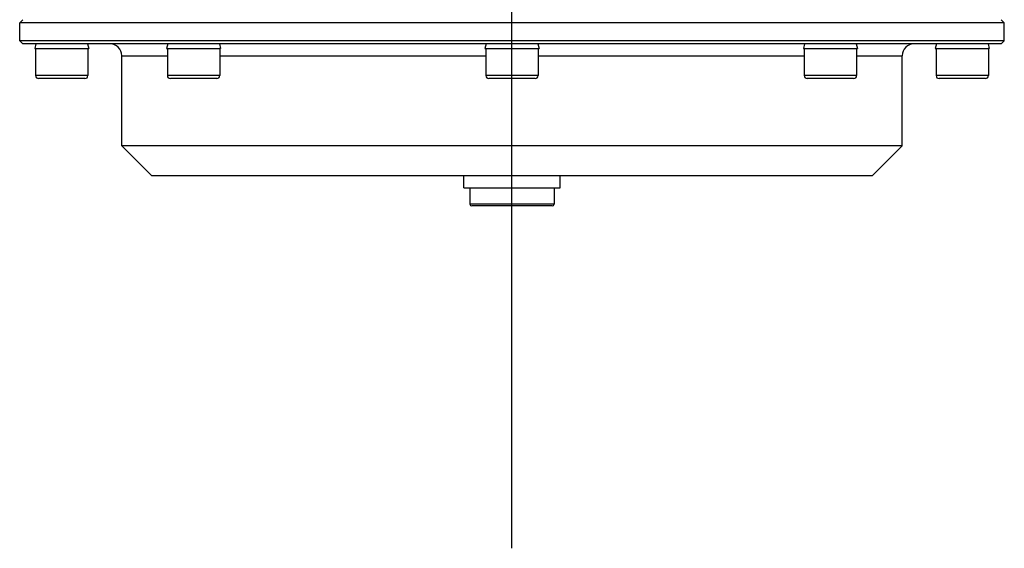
# Model space of a CAD drawing. Header units: millimetres. Extents: x 0 to 11890, y 0 to 8410.
# Tile 60 of 103: x 8148 to 8312, y 2041 to 2129. Entities that reach past the tile are written whole.
import ezdxf

# ---------------------------------------------------------------- set-up
doc = ezdxf.new("R2010")
doc.units = ezdxf.units.MM
doc.header["$LTSCALE"] = 653.95
doc.linetypes.add('CENTER', pattern=[0.6, 0.375, -0.075, 0.075, -0.075])
for name, color, linetype in [('304104000014_DXF_AXIS', 7, 'CONTINUOUS'), ('304104000018DXF_CONTINUOUS_LINE', 7, 'CONTINUOUS'), ('501023000017DXF_CONTINUOUS_LINE', 7, 'CONTINUOUS'), ('604006000002DXF_CONTINUOUS_LINE', 7, 'CONTINUOUS'), ('604007000001DXF_CONTINUOUS_LINE', 7, 'CONTINUOUS'), ('626001000001DXF_CONTINUOUS_LINE', 7, 'CONTINUOUS')]:
    doc.layers.add(name, color=color, linetype=linetype)

msp = doc.modelspace()

# ---------------------------------------------------------------- linework, layer by layer
at = {"layer": '304104000014_DXF_AXIS', "color": 7, "linetype": 'CENTER'}
msp.add_line((8230.316, 2040.776), (8230.316, 2451.969), dxfattribs=at)
at = {"layer": '304104000018DXF_CONTINUOUS_LINE', "color": 7, "linetype": 'Continuous'}
for p, q in [((8148.816, 2128.777), (8148.316, 2128.277)), ((8311.816, 2128.777), (8312.316, 2128.277)), ((8312.316, 2128.277), (8148.316, 2128.277)), ((8148.316, 2125.277), (8148.316, 2128.277)), ((8312.316, 2125.277), (8312.316, 2128.277)), ((8312.316, 2125.277), (8148.316, 2125.277)), ((8148.816, 2124.777), (8148.316, 2125.277)), ((8311.816, 2124.777), (8148.817, 2124.777)), ((8311.816, 2124.777), (8312.316, 2125.277)), ((8165.316, 2107.777), (8165.316, 2122.777)), ((8295.316, 2107.777), (8295.316, 2122.777)), ((8295.316, 2107.777), (8165.316, 2107.777)), ((8170.316, 2102.777), (8165.316, 2107.777)), ((8290.316, 2102.777), (8295.316, 2107.777)), ((8290.316, 2102.777), (8170.316, 2102.777))]:
    msp.add_line(p, q, dxfattribs=at)
at = {"layer": '304104000018DXF_CONTINUOUS_LINE', "color": 9, "linetype": 'Continuous'}
for p, q in [((8165.316, 2122.777), (8172.923, 2122.777)), ((8181.643, 2122.777), (8225.956, 2122.777)), ((8234.676, 2122.777), (8278.989, 2122.777)), ((8287.709, 2122.777), (8295.316, 2122.777))]:
    msp.add_line(p, q, dxfattribs=at)
at = {"layer": '304104000018DXF_CONTINUOUS_LINE', "color": 7, "linetype": 'Continuous'}
for centre, start, end in [((8163.316, 2122.777), 0, 90), ((8297.316, 2122.777), 90, 180)]:
    msp.add_arc(centre, 2, start, end, dxfattribs=at)
at = {"layer": '501023000017DXF_CONTINUOUS_LINE', "color": 7, "linetype": 'Continuous'}
for p, q in [((8150.956, 2123.966), (8150.956, 2119.477)), ((8159.676, 2123.966), (8159.676, 2119.477)), ((8172.923, 2123.966), (8172.923, 2119.477)), ((8181.643, 2123.966), (8181.643, 2119.477)), ((8225.956, 2123.966), (8225.956, 2119.477)), ((8234.676, 2123.966), (8234.676, 2119.477)), ((8278.989, 2123.966), (8278.989, 2119.477)), ((8287.709, 2123.966), (8287.709, 2119.477)), ((8300.956, 2123.966), (8300.956, 2119.477)), ((8309.676, 2123.966), (8309.676, 2119.477)), ((8159.176, 2118.977), (8151.456, 2118.977)), ((8181.143, 2118.977), (8173.423, 2118.977)), ((8234.176, 2118.977), (8226.456, 2118.977)), ((8287.209, 2118.977), (8279.489, 2118.977)), ((8309.176, 2118.977), (8301.456, 2118.977))]:
    msp.add_line(p, q, dxfattribs=at)
at = {"layer": '501023000017DXF_CONTINUOUS_LINE', "color": 9, "linetype": 'Continuous'}
for p, q in [((8159.676, 2119.477), (8150.956, 2119.477)), ((8181.643, 2119.477), (8172.923, 2119.477)), ((8234.676, 2119.477), (8225.956, 2119.477)), ((8287.709, 2119.477), (8278.989, 2119.477)), ((8309.676, 2119.477), (8300.956, 2119.477))]:
    msp.add_line(p, q, dxfattribs=at)
at = {"layer": '501023000017DXF_CONTINUOUS_LINE', "color": 7, "linetype": 'Continuous'}
for centre, start, end in [((8151.456, 2119.477), 180, 270), ((8159.176, 2119.477), 270, 360), ((8173.423, 2119.477), 180, 270), ((8181.143, 2119.477), 270, 360), ((8226.456, 2119.477), 180, 270), ((8234.176, 2119.477), 270, 360), ((8279.489, 2119.477), 180, 270), ((8287.209, 2119.477), 270, 360), ((8301.456, 2119.477), 180, 270), ((8309.176, 2119.477), 270, 360)]:
    msp.add_arc(centre, 0.5, start, end, dxfattribs=at)
at = {"layer": '604006000002DXF_CONTINUOUS_LINE', "color": 7, "linetype": 'Continuous'}
for p, q in [((8151.016, 2124.777), (8150.816, 2124.002)), ((8150.816, 2124.002), (8159.816, 2124.002)), ((8150.816, 2124.002), (8150.956, 2123.966)), ((8159.617, 2124.777), (8159.816, 2124.002)), ((8159.816, 2124.002), (8159.676, 2123.966)), ((8172.983, 2124.777), (8172.783, 2124.002)), ((8172.783, 2124.002), (8181.783, 2124.002)), ((8172.783, 2124.002), (8172.923, 2123.966)), ((8181.584, 2124.777), (8181.783, 2124.002)), ((8181.783, 2124.002), (8181.643, 2123.966)), ((8226.016, 2124.777), (8225.816, 2124.002)), ((8225.816, 2124.002), (8234.816, 2124.002)), ((8225.816, 2124.002), (8225.956, 2123.966)), ((8234.617, 2124.777), (8234.816, 2124.002)), ((8234.816, 2124.002), (8234.676, 2123.966)), ((8279.049, 2124.777), (8278.849, 2124.002)), ((8278.849, 2124.002), (8287.849, 2124.002)), ((8278.849, 2124.002), (8278.989, 2123.966)), ((8287.65, 2124.777), (8287.849, 2124.002)), ((8287.849, 2124.002), (8287.709, 2123.966)), ((8301.016, 2124.777), (8300.816, 2124.002)), ((8300.816, 2124.002), (8309.816, 2124.002)), ((8300.816, 2124.002), (8300.956, 2123.966)), ((8309.617, 2124.777), (8309.816, 2124.002)), ((8309.816, 2124.002), (8309.676, 2123.966))]:
    msp.add_line(p, q, dxfattribs=at)
at = {"layer": '604007000001DXF_CONTINUOUS_LINE', "color": 7, "linetype": 'Continuous'}
for p, q in [((8222.316, 2100.777), (8222.316, 2102.777)), ((8238.316, 2100.777), (8238.316, 2102.777)), ((8222.316, 2100.777), (8238.316, 2100.777))]:
    msp.add_line(p, q, dxfattribs=at)
at = {"layer": '626001000001DXF_CONTINUOUS_LINE', "color": 7, "linetype": 'Continuous'}
for p, q in [((8223.316, 2100.777), (8223.316, 2098.077)), ((8237.316, 2100.777), (8237.316, 2098.077)), ((8237.016, 2097.777), (8223.616, 2097.777))]:
    msp.add_line(p, q, dxfattribs=at)
at = {"layer": '626001000001DXF_CONTINUOUS_LINE', "color": 9, "linetype": 'Continuous'}
msp.add_line((8237.316, 2098.077), (8223.316, 2098.077), dxfattribs=at)
at = {"layer": '626001000001DXF_CONTINUOUS_LINE', "color": 7, "linetype": 'Continuous'}
for centre, start, end in [((8223.616, 2098.077), 180, 270), ((8237.016, 2098.077), 270, 360)]:
    msp.add_arc(centre, 0.3, start, end, dxfattribs=at)

doc.saveas('drawing.dxf')
